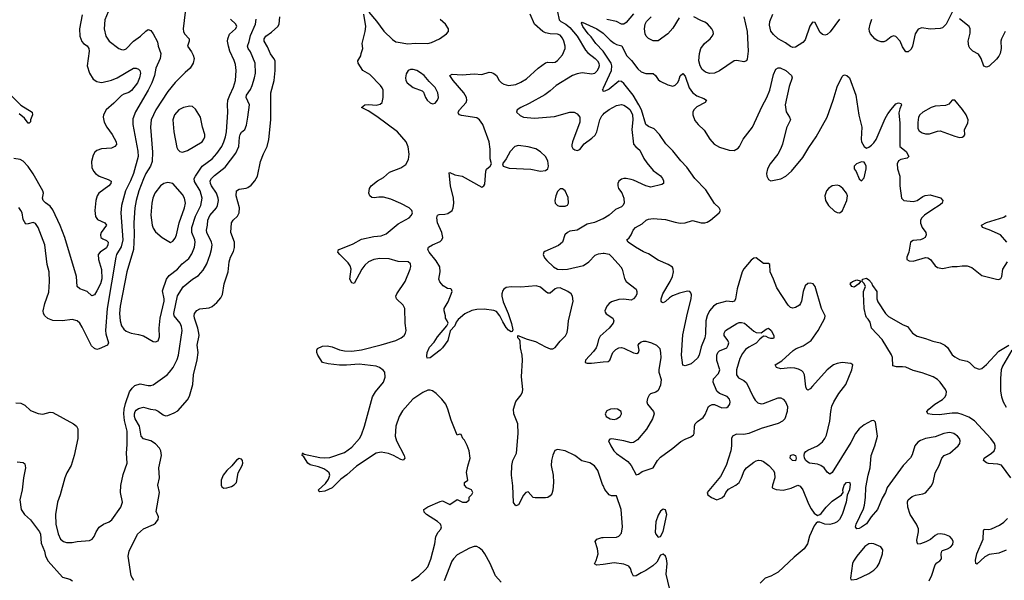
# Model space of a CAD drawing. Header units: inches. Extents: x 1550315 to 1685896, y 510706 to 640504.
# Tile 121 of 256: x 1635241 to 1643274, y 534294 to 538865. Entities that reach past the tile are written whole.
import ezdxf

# ---------------------------------------------------------------- set-up
doc = ezdxf.new("R2010")
doc.units = ezdxf.units.IN
doc.header["$MEASUREMENT"] = 0
doc.layers.add('B6533', color=7, linetype='Continuous')
doc.layers.add('B6543', color=7, linetype='Continuous')

msp = doc.modelspace()

# ---------------------------------------------------------------- linework, layer by layer
at = {"layer": 'B6533', "color": 5}
for points, elevation in [([(1635750, 538905.2), (1635727.8, 538790), (1635730.3, 538730.3), (1635746.3, 538686.3), (1635762, 538670), (1635790, 538652.2), (1635804.2, 538630), (1635807.6, 538607.6), (1635792.2, 538490), (1635811.2, 538430), (1635841.4, 538381.4), (1635870, 538361.5), (1635895.1, 538355.1), (1635910, 538354.4), (1635990, 538372.5), (1636036.8, 538390), (1636170.2, 538470.2), (1636190, 538471.4), (1636210, 538460.9), (1636219.6, 538450), (1636225.8, 538430), (1636217.4, 538390), (1636201.4, 538350), (1636152.5, 538287.5), (1636130, 538272.5), (1636090, 538258.6), (1636070, 538246), (1636010, 538184.2), (1635947.2, 538130), (1635924.2, 538090), (1635921.7, 538070), (1635930.3, 538030), (1635952.6, 537990), (1635995.4, 537930), (1636027.1, 537870), (1636031.3, 537848.7), (1636017.1, 537830), (1635990, 537818.8), (1635907.7, 537812.3), (1635870, 537798.3), (1635855, 537785), (1635840, 537760), (1635826, 537710), (1635830, 537660.7), (1635844, 537630), (1635859.5, 537610), (1635888.8, 537588.8), (1635962.7, 537562.7), (1635988.3, 537548.3), (1635985.3, 537530), (1635967.9, 537510), (1635886.2, 537450), (1635872.2, 537430), (1635862.2, 537390), (1635852.9, 537310), (1635860, 537260), (1635876.3, 537236.3), (1635935.5, 537210), (1635948.8, 537190), (1635906.5, 537130), (1635900.2, 537110), (1635903.2, 537090), (1635917.8, 537077.8), (1635950, 537064.7), (1635962.6, 537050), (1635961, 537030), (1635950, 537004.5), (1635896.9, 536970), (1635882.2, 536950), (1635883, 536910), (1635908.5, 536828.5), (1635911.5, 536751.5), (1635899.3, 536710), (1635870, 536655.1), (1635850, 536622), (1635830, 536614), (1635789.8, 536649.8), (1635730, 536671.3), (1635710, 536689.4), (1635703.5, 536770), (1635610, 537087.8), (1635570, 537188), (1635510, 537315.4), (1635490, 537344.8), (1635450, 537370.7), (1635432.9, 537390), (1635427.5, 537410), (1635433.7, 537450), (1635429.2, 537470), (1635350, 537609.7), (1635310, 537668.6), (1635270, 537712.9), (1635244.7, 537724.7), (1635193.9, 537733.9)], 520), ([(1635961.3, 538930), (1635934.9, 538865.1), (1635929.3, 538790), (1635944.7, 538730), (1635970.2, 538690.2), (1636050, 538630.6), (1636070, 538622), (1636090, 538620.5), (1636110, 538628), (1636169.6, 538690), (1636227.6, 538730), (1636270, 538772.7), (1636290, 538784.4), (1636310, 538776.4), (1636330.3, 538750), (1636364, 538684), (1636370.3, 538650), (1636392.4, 538590), (1636386.9, 538550), (1636351.9, 538470), (1636341.7, 538410), (1636319.4, 538350), (1636290.1, 538289.9), (1636185.1, 538114.9), (1636163.4, 538056.6), (1636162.9, 538010), (1636205.8, 537794.2), (1636207, 537750), (1636168.6, 537610), (1636144.5, 537550), (1636104.7, 537470), (1636070.1, 537349.9), (1636065.6, 537290), (1636082.1, 537070), (1636067.5, 537012.5), (1636031.4, 536950), (1636026, 536930), (1635954.2, 536510), (1635940.1, 536330), (1635943.3, 536303.3), (1635964.2, 536230), (1635956.3, 536210), (1635890, 536180.5), (1635870, 536176.9), (1635850, 536182.9), (1635826.6, 536206.6), (1635750, 536358.4), (1635730, 536389.6), (1635709.7, 536409.7), (1635670, 536420.5), (1635590, 536409.7), (1635510, 536411), (1635470, 536428.3), (1635445.1, 536450), (1635435.1, 536470), (1635433.5, 536490), (1635445.8, 536550), (1635477.4, 536642.6), (1635484.8, 536730), (1635480.9, 536810), (1635465.6, 536870), (1635446.3, 537030), (1635390, 537171.6), (1635370, 537204.2), (1635350, 537211.5), (1635310, 537199.5), (1635290, 537199), (1635270, 537235.3), (1635259.7, 537290), (1635249.8, 537310), (1635232.9, 537332.9)], 540), ([(1636590, 538928), (1636575.3, 538790), (1636577, 538770), (1636585.3, 538750), (1636624.2, 538710), (1636624.2, 538690), (1636608.8, 538650), (1636643.6, 538603.6), (1636657.3, 538577.3), (1636663.1, 538550), (1636655.6, 538510), (1636630.2, 538469.8), (1636590, 538435.6), (1636510, 538352.8), (1636450, 538279.2), (1636351, 538130), (1636314.3, 538050), (1636308.7, 537990), (1636324.1, 537784.1), (1636322, 537710), (1636308.1, 537671.9), (1636270, 537612.1), (1636250, 537567.1), (1636213.3, 537470), (1636190.1, 537390), (1636180.7, 537330), (1636172.3, 537210), (1636175, 537110), (1636169.5, 536990), (1636115.3, 536810), (1636059.8, 536530), (1636055, 536470), (1636059.8, 536410), (1636070.2, 536370), (1636090, 536340.9), (1636110, 536325.5), (1636149.3, 536309.3), (1636210, 536298.5), (1636250, 536286), (1636330, 536242), (1636350, 536238.8), (1636370, 536246), (1636381.6, 536278.4), (1636377.8, 536350), (1636386, 536430), (1636419.6, 536570), (1636419.6, 536590), (1636406.4, 536653.6), (1636438.2, 536750), (1636460.4, 536779.6), (1636528.1, 536831.9), (1636566.8, 536873.2), (1636621.4, 536918.6), (1636644.9, 536955.1), (1636667.6, 537010), (1636672.1, 537050), (1636669.1, 537070), (1636644.9, 537130), (1636646.4, 537170), (1636676.4, 537263.6), (1636717.6, 537350), (1636728.4, 537410), (1636714.5, 537470), (1636666.7, 537546.7), (1636665.2, 537570), (1636674, 537590), (1636729.5, 537670.5), (1636810.4, 537729.6), (1636850, 537774.2), (1636889.1, 537830), (1636907.6, 537870), (1636920.8, 537910), (1636927.3, 537950), (1636940.2, 538110), (1636936, 538170), (1636939.4, 538210), (1636953.9, 538250), (1636985.9, 538314.1), (1637002.6, 538370), (1637005.7, 538450), (1637001.2, 538501.2), (1636991.9, 538531.9), (1636956.1, 538610), (1636943.1, 538650), (1636936.4, 538690), (1636938, 538710), (1636952.2, 538747.8), (1637000.9, 538790), (1637011, 538811), (1637003.7, 538830), (1636960.7, 538870)], 560), ([(1638437, 534290), (1638497, 534330), (1638550, 534377.6), (1638570, 534403), (1638595.4, 534464.6), (1638627.1, 534590), (1638636.8, 534650), (1638654.7, 534685.3), (1638675.6, 534710), (1638682.9, 534730), (1638673.6, 534750), (1638650, 534773), (1638560.9, 534830), (1638540.9, 534850), (1638539.3, 534870), (1638570, 534893.4), (1638670, 534936.4), (1638690, 534940.5), (1638750, 534910.7), (1638810, 534951.3), (1638854, 534930), (1638886, 534930), (1638908, 534950), (1638908.4, 534971.6), (1638930, 534994), (1638938, 535010), (1638926, 535030), (1638890, 535048), (1638868.7, 535070), (1638869.1, 535090.9), (1638898, 535110), (1638886.6, 535173.4), (1638896.5, 535223.5), (1638917.2, 535290), (1638909.3, 535349.3), (1638892.9, 535392.9), (1638870, 535435.3), (1638855.3, 535450), (1638842, 535482), (1638830, 535486), (1638810, 535478), (1638760.6, 535600.6), (1638734, 535690), (1638716.4, 535730), (1638686.2, 535770), (1638637.8, 535817.8), (1638610, 535838.8), (1638590, 535844.6), (1638570, 535844), (1638530, 535826.2), (1638448.4, 535770), (1638365.2, 535674.8), (1638336.2, 535630), (1638309.5, 535550), (1638304.7, 535470), (1638314.9, 535430), (1638378, 535310), (1638382.8, 535290), (1638370, 535274), (1638350, 535278), (1638290.9, 535310.9), (1638250, 535326.9), (1638190, 535337.2), (1638150, 535330.7), (1637990, 535223.8), (1637910, 535153.1), (1637861.5, 535118.5), (1637790, 535047.4), (1637730, 535019.5), (1637690, 535015.3), (1637681.2, 535021.2), (1637679, 535030), (1637737, 535083), (1637761, 535119), (1637770.9, 535150), (1637765.7, 535170), (1637747.2, 535187.2), (1637721.6, 535201.6), (1637678.5, 535218.5), (1637610, 535236.4), (1637591.2, 535250), (1637559.3, 535299.3), (1637545.6, 535310), (1637548.9, 535328.9), (1637546, 535330), (1637549.6, 535330.4), (1637563, 535323), (1637690, 535295.8), (1637730, 535291.8), (1637770, 535294.9), (1637890, 535334.9), (1637950, 535379.6), (1638012.1, 535450), (1638030, 535479.3), (1638054.6, 535550), (1638119.3, 535790), (1638143.9, 535830), (1638208.5, 535910), (1638222.4, 535950), (1638218.7, 535990), (1638206.9, 536006.9), (1638176.9, 536030), (1638150, 536040.6), (1638010, 536056.5), (1637908.4, 536048.4), (1637848.8, 536048.8), (1637757.7, 536057.7), (1637710, 536069.7), (1637672.3, 536130), (1637664.5, 536150), (1637663.7, 536170), (1637670, 536184.7), (1637710, 536201.6), (1637750, 536206.4), (1637790, 536198.7), (1637850, 536174.3), (1637890, 536164.6), (1637950, 536162.4), (1638030, 536173.7), (1638190, 536214.2), (1638309.5, 536250), (1638353.3, 536270), (1638376.9, 536290), (1638389.6, 536310), (1638392.6, 536330), (1638384.5, 536390), (1638383.9, 536510), (1638370, 536538), (1638315.6, 536590), (1638309.6, 536610), (1638317.4, 536630), (1638385.7, 536730), (1638426.9, 536830), (1638433, 536853), (1638430, 536874.5), (1638410, 536890.9), (1638330, 536894), (1638255.1, 536915.1), (1638178.4, 536918.4), (1638130, 536909.2), (1638087.6, 536890), (1638056.1, 536863.9), (1638032.9, 536830), (1637970, 536714), (1637950, 536719), (1637935.1, 536750), (1637944.4, 536830), (1637938, 536858), (1637921.2, 536881.2), (1637851.6, 536950), (1637837, 536970), (1637842.7, 536990), (1637847.4, 536992.6), (1637962, 537038), (1638030, 537074.7), (1638130, 537096.2), (1638190, 537103.8), (1638230, 537119.2), (1638330, 537200.3), (1638419.3, 537250), (1638438, 537270), (1638444.5, 537290), (1638440.9, 537310), (1638418, 537330), (1638350, 537366.6), (1638270, 537401.1), (1638210, 537418.3), (1638170, 537418.7), (1638132.3, 537412.3), (1638115.1, 537415.1), (1638097.2, 537430), (1638089.6, 537449.6), (1638095.1, 537490), (1638108.3, 537511.7), (1638159.3, 537550), (1638210, 537577.1), (1638257, 537623), (1638350, 537656.4), (1638390, 537684.9), (1638413.7, 537726.3), (1638418.5, 537770), (1638410, 537829), (1638393.5, 537870), (1638324.4, 537950), (1638154.9, 538074.9), (1638082.9, 538122.9), (1638029.3, 538150), (1638058, 538170), (1638090, 538172.8), (1638150, 538168.9), (1638182.7, 538177.3), (1638197, 538190), (1638207.6, 538230), (1638205.1, 538290), (1638198.4, 538310), (1638184.2, 538330), (1638097.3, 538417.3), (1638041.2, 538450), (1638001.2, 538510), (1637999, 538530), (1638024, 538570), (1638026, 538590), (1638039.3, 538630), (1638036, 538670), (1638059.3, 538770), (1638064, 538810), (1638049.5, 538910.5)], 480), ([(1638090, 538926), (1638152.3, 538852.3), (1638210.5, 538770.5), (1638283.4, 538703.4), (1638310, 538686), (1638330, 538681), (1638408.1, 538668.1), (1638470, 538672.6), (1638570, 538671.7), (1638599.8, 538680.2), (1638665.2, 538710), (1638724, 538750), (1638739, 538770), (1638739.3, 538790), (1638714, 538830), (1638670, 538868)], 480), ([(1640000, 535065.7), (1639995.2, 535075.2), (1639957.8, 535190), (1639930, 535227.2), (1639891.2, 535251.2), (1639827.1, 535267.1), (1639770, 535311.6), (1639691.6, 535348.4), (1639630, 535361.5), (1639608.2, 535351.8), (1639590, 535315.1), (1639579.3, 535270), (1639577.5, 535230), (1639594.3, 535150), (1639596.5, 535090), (1639590, 535028), (1639581.6, 534998.4), (1639570, 534981.2), (1639550, 534969.2), (1639530, 534965.2), (1639445.6, 534965.6), (1639429.4, 534969.4), (1639390, 535014), (1639370, 535009.3), (1639350, 534989.2), (1639310, 534908.7), (1639290, 534902), (1639270, 534928.7), (1639264, 535064), (1639254, 535150), (1639255, 535230), (1639265, 535270), (1639293.3, 535330), (1639308.8, 535490), (1639305.4, 535570), (1639273.3, 535650), (1639269.8, 535690), (1639290, 535751), (1639333, 535807), (1639343.7, 535830), (1639347, 535850), (1639334.2, 535954.2), (1639343, 536090), (1639340.5, 536130), (1639327.6, 536190), (1639323.2, 536243.2), (1639317.5, 536257.5), (1639305.2, 536270), (1639306, 536290), (1639380.7, 536260.7), (1639450, 536240.3), (1639530, 536197.4), (1639570, 536181.3), (1639590, 536180.4), (1639608.4, 536191.6), (1639650, 536244.4), (1639692.8, 536287.2), (1639706.3, 536313.7), (1639713.7, 536350), (1639717.7, 536410), (1639755.8, 536570), (1639751.6, 536610), (1639740.5, 536630), (1639713, 536650), (1639650, 536677.4), (1639623.8, 536676.2), (1639610, 536669.7), (1639570, 536635.8), (1639550, 536635.8), (1639530, 536648), (1639490, 536684.4), (1639454.7, 536694.7), (1639330, 536683.2), (1639250, 536686.3), (1639210, 536680.3), (1639191, 536669), (1639183.1, 536656.9), (1639174.7, 536630), (1639174.2, 536610), (1639185.1, 536565.1), (1639225, 536470), (1639252.3, 536387.7), (1639264.7, 536335.3), (1639258, 536322), (1639250, 536321.2), (1639230, 536333.2), (1639210, 536356), (1639181.4, 536401.4), (1639159.1, 536450), (1639130, 536485.4), (1639110, 536495.1), (1639030, 536505.4), (1638970, 536503.1), (1638930, 536494.2), (1638872.8, 536467.2), (1638818.6, 536421.4), (1638802, 536398), (1638791.8, 536370), (1638753.1, 536326.9), (1638734.6, 536250), (1638690, 536189.2), (1638670, 536169), (1638590, 536108.7), (1638566, 536106), (1638562, 536122), (1638564, 536150), (1638585.4, 536194.6), (1638623.3, 536236.7), (1638650, 536279.1), (1638726, 536370), (1638735.3, 536390), (1638728.7, 536410), (1638714, 536430), (1638715.1, 536450), (1638704.5, 536490), (1638704.5, 536510), (1638736.3, 536563.7), (1638769.2, 536650), (1638764.7, 536664.7), (1638758, 536670), (1638730, 536674.5), (1638695.2, 536695.2), (1638668.4, 536728.4), (1638660.5, 536750), (1638671.2, 536810), (1638668.4, 536850), (1638640, 536900), (1638582.6, 536970), (1638571.8, 536990), (1638576, 537010), (1638609.3, 537030), (1638670, 537055.3), (1638686, 537070), (1638692.1, 537087.9), (1638683.9, 537130), (1638648.7, 537210), (1638645.1, 537250), (1638648.3, 537271.7), (1638663, 537277), (1638710, 537278.6), (1638734.2, 537285.8), (1638768.4, 537310), (1638777.3, 537330), (1638783, 537370), (1638780.5, 537410), (1638756.8, 537510), (1638744.7, 537615.3), (1638750, 537618), (1638790, 537601.3), (1638850, 537590.3), (1639010, 537500.7), (1639028.7, 537510), (1639034.8, 537525.2), (1639044.7, 537630), (1639050, 537646), (1639079, 537670), (1639089.3, 537690), (1639080.5, 537730), (1639079.2, 537810), (1639071.8, 537870), (1639018.4, 538010), (1638992.1, 538050), (1638970, 538063.7), (1638844.8, 538084.8), (1638829, 538090), (1638821, 538101), (1638818.4, 538110), (1638828.2, 538130), (1638882.7, 538190), (1638888.8, 538210), (1638886.2, 538230), (1638864.8, 538270), (1638776.1, 538370), (1638749.7, 538410.3), (1638770, 538421.7), (1638850, 538415), (1638950, 538423.6), (1639010, 538419.6), (1639070, 538436.4), (1639090, 538435.5), (1639110, 538427.7), (1639130, 538410.7), (1639152.7, 538370), (1639170.5, 538350), (1639190, 538338.9), (1639230, 538329.2), (1639290, 538337.5), (1639330, 538355), (1639375.6, 538384.4), (1639470, 538471.3), (1639530, 538512.3), (1639550, 538517.8), (1639590, 538515.3), (1639610, 538519.6), (1639630, 538531.6), (1639670, 538579.5), (1639691.9, 538630), (1639692, 538650), (1639680.3, 538690), (1639670, 538714.7), (1639650, 538738.8), (1639630, 538747.1), (1639570, 538750.7), (1639530, 538758.2), (1639509.1, 538769.1), (1639440.5, 538830), (1639405.8, 538910)], 460), ([(1639629.2, 538930), (1639643.5, 538863.5), (1639656.2, 538850), (1639695.8, 538830), (1639730, 538801.6), (1639789.4, 538730), (1639857.4, 538617.4), (1639876.1, 538596.1), (1639935.3, 538550), (1639954.4, 538530), (1639965.8, 538510), (1639967.9, 538490), (1639963.1, 538470), (1639950, 538444.9), (1639930, 538426.7), (1639910, 538420.9), (1639830, 538432.9), (1639790, 538425.2), (1639750, 538409.2), (1639618, 538330), (1639570, 538284.9), (1639526.6, 538253.4), (1639397.7, 538182.3), (1639329.3, 538150), (1639299, 538130), (1639293.2, 538110), (1639323.3, 538083.3), (1639351.5, 538071.5), (1639441.2, 538061.2), (1639604.5, 538075.5), (1639730, 538110.6), (1639764, 538110), (1639790, 538098.7), (1639810.6, 538070), (1639811.3, 538030), (1639749.8, 537870), (1639746.2, 537846.2), (1639746.9, 537830), (1639754.7, 537814.7), (1639770, 537802.9), (1639790, 537798.4), (1639810, 537807.3), (1639845.9, 537854.1), (1639910, 537898.7), (1639935.9, 537924.1), (1639948.3, 537951.7), (1639973.2, 538050), (1639990, 538080.4), (1640000, 538091.6)], 440), ([(1635210, 535740.9), (1635250, 535738.9), (1635282.4, 535722.4), (1635330, 535677.4), (1635390, 535652.8), (1635430, 535648.8), (1635490, 535664.9), (1635510, 535663.1), (1635679.1, 535570), (1635703, 535550), (1635714, 535530), (1635716, 535450), (1635685.2, 535310), (1635661.3, 535230), (1635625.3, 535170), (1635608.9, 535130), (1635571.5, 534990), (1635549.1, 534930), (1635531.6, 534830), (1635536.5, 534750), (1635553.3, 534673.3), (1635572.4, 534630), (1635599.1, 534610), (1635623.2, 534603.2), (1635670, 534602.8), (1635710, 534609.1), (1635810, 534618.4), (1635831.2, 534628.8), (1635849.6, 534650.4), (1635864.2, 534690), (1635890, 534726), (1635924.5, 534750), (1635969.8, 534770.2), (1635993, 534787), (1636067.2, 534890), (1636078.5, 534930), (1636062.2, 535010), (1636067, 535067), (1636084.5, 535155.5), (1636116.9, 535250), (1636113.3, 535330), (1636118.6, 535401.4), (1636118, 535510), (1636095.7, 535595.7), (1636089.9, 535649.9), (1636092.4, 535690), (1636104.6, 535735.4), (1636137.3, 535830), (1636158.6, 535861.4), (1636178.9, 535881.1), (1636222.9, 535897.1), (1636290, 535882.3), (1636310, 535881.1), (1636330, 535888.9), (1636443, 535970), (1636464, 535990), (1636492.1, 536030), (1636525.2, 536094.8), (1636537.5, 536130), (1636567.1, 536330), (1636562.1, 536362.1), (1636550.6, 536390), (1636501.5, 536450), (1636499.6, 536470), (1636527.9, 536612.1), (1636573.1, 536686.9), (1636650, 536748.9), (1636699.4, 536780.6), (1636738, 536822), (1636766.8, 536873.2), (1636796, 536950), (1636806.3, 536990), (1636809.9, 537030), (1636806.9, 537050), (1636766.4, 537130), (1636764.9, 537150), (1636774, 537190), (1636775, 537230), (1636792.5, 537267.5), (1636845.7, 537330), (1636854.6, 537350), (1636862.2, 537390), (1636860.6, 537410), (1636846.6, 537450), (1636805.6, 537510), (1636796.4, 537530), (1636793.6, 537550), (1636804.6, 537570), (1636830, 537595.4), (1636918.1, 537661.9), (1637004.2, 537775.8), (1637029.9, 537830), (1637032.9, 537907.1), (1637038.6, 537930), (1637050, 537948.9), (1637076.9, 537970), (1637090, 538006), (1637103.1, 538070), (1637114.6, 538170), (1637089, 538230), (1637092, 538250), (1637122.6, 538297.4), (1637137.7, 538330), (1637156.5, 538390), (1637163.7, 538430), (1637161.7, 538510), (1637122.7, 538602.7), (1637103.7, 538630), (1637098.5, 538650), (1637113.2, 538686.8), (1637124.4, 538735.6), (1637165.4, 538830), (1637170.6, 538870)], 540), ([(1636172.3, 534292.3), (1636150.5, 534330), (1636124.5, 534490), (1636134.5, 534530), (1636201.6, 534670), (1636250, 534714), (1636332.5, 534747.5), (1636350, 534760.5), (1636371.8, 534788.2), (1636373.3, 534810), (1636355.4, 534855.4), (1636380.4, 535010), (1636367.8, 535070), (1636382.6, 535130), (1636376.8, 535210), (1636398.5, 535310), (1636392.1, 535350), (1636381.5, 535370), (1636350, 535406.4), (1636310, 535429.8), (1636250, 535447), (1636230.6, 535470), (1636219.2, 535550), (1636183.7, 535610), (1636177.4, 535630), (1636176.6, 535650), (1636182.3, 535670), (1636190, 535681.8), (1636210, 535695.4), (1636250, 535704.7), (1636308.7, 535688.7), (1636350, 535683), (1636370, 535673.7), (1636410, 535643), (1636430, 535635.8), (1636450, 535636.6), (1636502, 535658), (1636530, 535676.5), (1636610, 535766.4), (1636625.4, 535794.6), (1636652.9, 535890), (1636658, 535970), (1636690, 536091), (1636697.1, 536150), (1636688.1, 536210), (1636703.7, 536290), (1636703.4, 536310), (1636695, 536350), (1636666.9, 536430), (1636663.5, 536450), (1636667.4, 536470), (1636686.9, 536493.1), (1636710, 536507.4), (1636785.6, 536514.4), (1636810, 536525.7), (1636850, 536560.4), (1636881.8, 536598.2), (1636895.9, 536624.1), (1636908.6, 536710), (1636941.5, 536810), (1636948.7, 536890), (1636960.9, 536930), (1636985.7, 536974.3), (1636993.4, 537006.6), (1636992, 537050), (1636963.5, 537130), (1636968.4, 537210), (1636982.6, 537230), (1637017.3, 537262.7), (1637031.6, 537290), (1637034, 537330), (1637006.6, 537430), (1637008.4, 537470), (1637030, 537484.2), (1637089.7, 537490.3), (1637103.1, 537496.9), (1637130, 537514.9), (1637158.7, 537550), (1637179.6, 537590), (1637205.6, 537710), (1637230, 537770.8), (1637260.5, 537830), (1637272.2, 537887.8), (1637288.8, 538050), (1637288.7, 538270), (1637316.5, 538370), (1637326, 538450), (1637326.2, 538510), (1637323.8, 538530), (1637314.5, 538550), (1637285.7, 538585.7), (1637263.4, 538643.4), (1637235, 538690), (1637235.6, 538710), (1637250, 538731.4), (1637295.9, 538764.1), (1637346.9, 538810), (1637357.7, 538830), (1637362, 538890)], 520), ([(1640000, 538607.5), (1639941.3, 538670), (1639904.7, 538724.7), (1639879.8, 538750), (1639834.5, 538810), (1639823.6, 538836.4), (1639830, 538846), (1639950, 538790.8), (1640000, 538754.7)], 420), ([(1640000, 538286), (1639997.2, 538290), (1640000, 538299.7)], 420), ([(1635169.5, 538249.5), (1635250, 538169), (1635342, 538110), (1635345.5, 538090), (1635328.2, 538050), (1635327.5, 538032.5), (1635318, 538022), (1635310, 538022), (1635281.1, 538061.1), (1635237.4, 538097.4)], 480), ([(1640000, 537240.3), (1639999.8, 537240.2), (1639930, 537212.6), (1639870, 537197.2), (1639790, 537150.3), (1639730, 537140.3), (1639709, 537131), (1639687.8, 537110), (1639669.5, 537050), (1639636.6, 537023.4), (1639524.8, 536975.2), (1639518.4, 536970), (1639512.8, 536950), (1639523.3, 536923.3), (1639540.8, 536900.8), (1639596.3, 536850), (1639630, 536830.9), (1639667.1, 536827.1), (1639710.7, 536830.7), (1639839.6, 536860.4), (1639884.9, 536890), (1639934.7, 536945.3), (1639962.8, 536957.2), (1640000, 536960.6)], 440), ([(1640000, 536305.4), (1639975.7, 536284.3), (1639962.4, 536257.6), (1639952.8, 536210), (1639943.1, 536190), (1639921.5, 536158.5), (1639856.2, 536090), (1639853.2, 536070), (1639870, 536064.4), (1639905.3, 536065.3), (1640000, 536074.5)], 440), ([(1635220.7, 535260.7), (1635270, 535254.8), (1635282.8, 535242.8), (1635287.7, 535210), (1635272, 535130), (1635261.1, 535030), (1635241.3, 534950), (1635253, 534870), (1635279.3, 534830), (1635330, 534787.2), (1635403.5, 534690), (1635410.6, 534670), (1635416.6, 534596.6), (1635442, 534530), (1635450.4, 534490), (1635473.1, 534450), (1635590, 534318.8), (1635650, 534302.8), (1635671, 534290)], 520), ([(1640000, 534423.1), (1639950, 534416), (1639930, 534428.7), (1639944.4, 534455.6), (1639960.5, 534510), (1639955.6, 534550), (1639935.1, 534610), (1639949, 534630), (1639990, 534641.3), (1640000, 534641.5)], 460), ([(1639170, 534278.7), (1639122.6, 534330), (1639078.9, 534430), (1639035.6, 534510), (1639016.3, 534536.3), (1638990, 534559.7), (1638970, 534568.2), (1638950, 534568.5), (1638910, 534556.2), (1638810, 534500.3), (1638779.7, 534470), (1638767, 534450), (1638704.7, 534290)], 480)]:
    msp.add_lwpolyline(points, dxfattribs=dict(at, elevation=elevation))
for points, elevation in [([(1638450, 538460.3), (1638430, 538459.7), (1638410.2, 538449.8), (1638395, 538425), (1638388, 538392), (1638391.3, 538370), (1638401.5, 538350), (1638450, 538312.4), (1638525.3, 538285.3), (1638534.7, 538274.7), (1638551.8, 538230), (1638564.6, 538210), (1638590, 538187), (1638610, 538179.5), (1638630, 538185.3), (1638650, 538208), (1638658, 538230), (1638651.5, 538270), (1638630, 538311.5), (1638580.3, 538360.3), (1638541.1, 538410), (1638510, 538432.8), (1638480.7, 538450)], 480), ([(1636630, 538160.5), (1636578, 538150), (1636538, 538130), (1636504.9, 538090), (1636490.3, 538050), (1636498.9, 537950), (1636523.4, 537823.4), (1636530, 537806), (1636546, 537790), (1636570, 537785.5), (1636610, 537799.5), (1636729.5, 537870), (1636744.2, 537890), (1636751.1, 537910), (1636751.2, 537930), (1636731.2, 537990), (1636715.6, 538070), (1636675.6, 538135.6), (1636650, 538158.4)], 580), ([(1639310, 537838.7), (1639280.7, 537830), (1639241.3, 537790), (1639210.3, 537729.7), (1639181, 537690), (1639184.7, 537670), (1639234.6, 537654.6), (1639410, 537645.5), (1639490, 537630.6), (1639530, 537634.8), (1639549, 537650), (1639555.1, 537670), (1639550, 537715.3), (1639531.8, 537750), (1639490, 537787), (1639452.7, 537812.7), (1639390, 537827.3)], 460), ([(1636450, 537538.9), (1636417.3, 537530), (1636390, 537511.2), (1636343.9, 537450), (1636327.3, 537410), (1636318.2, 537370), (1636311.3, 537270), (1636320.9, 537190), (1636330, 537164.9), (1636350, 537136.3), (1636404, 537090), (1636470, 537047.7), (1636490, 537058), (1636510, 537083.8), (1636521.2, 537110), (1636542.4, 537210), (1636585.8, 537330), (1636593.2, 537370), (1636586.4, 537410), (1636570, 537438.7), (1636490, 537529.4)], 580), ([(1639670, 537485.2), (1639650, 537485.2), (1639630, 537465.2), (1639614.4, 537430), (1639607, 537390), (1639610.4, 537370.4), (1639630, 537350.5), (1639645.1, 537345.1), (1639690, 537345.3), (1639710, 537354), (1639718.7, 537370), (1639716, 537416), (1639690, 537469.2)], 460), ([(1637030, 535286), (1637010, 535274.5), (1636971.9, 535228.1), (1636930.6, 535190), (1636901.6, 535150), (1636884.9, 535110), (1636883.8, 535070), (1636890, 535056), (1636905.2, 535045.2), (1636930, 535046.8), (1636970, 535058.8), (1636990, 535071), (1637009.4, 535090.6), (1637024.5, 535170), (1637056, 535230), (1637061.2, 535250), (1637059.3, 535270), (1637050, 535281.2)], 520)]:
    msp.add_lwpolyline(points, close=True, dxfattribs=dict(at, elevation=elevation))
at = {"layer": 'B6543', "color": 5}
for points, elevation in [([(1640250, 538914.5), (1640190, 538842.3), (1640170, 538828.9), (1640150, 538828.7), (1640110.8, 538850.8), (1640030, 538868.2)], 440), ([(1641929.7, 538870), (1641853, 538767), (1641830, 538745.3), (1641810, 538739), (1641790, 538744.6), (1641770, 538763.7), (1641730, 538842), (1641710, 538846), (1641687.5, 538812.5), (1641650, 538702), (1641630, 538680.3), (1641570, 538640.3), (1641550, 538638.7), (1641530, 538646), (1641490, 538675.8), (1641430, 538709.3), (1641390, 538743.8), (1641370, 538772), (1641358.1, 538821.9), (1641361, 538850), (1641384.9, 538910)], 440), ([(1642850, 538927.3), (1642799.7, 538830), (1642770, 538799.5), (1642750, 538792.2), (1642670, 538788.5), (1642602, 538798), (1642571.5, 538788.5), (1642547.6, 538750), (1642525.2, 538650), (1642514.8, 538625.2), (1642490, 538602), (1642470, 538602), (1642443.4, 538643.4), (1642424, 538690), (1642390, 538727.7), (1642370, 538734.4), (1642350, 538724.9), (1642310, 538694.3), (1642290, 538685.3), (1642270, 538683.6), (1642236.9, 538696.9), (1642218, 538710), (1642182.4, 538750), (1642173.4, 538770), (1642171.6, 538791.6), (1642178.6, 538830), (1642192.4, 538870)], 440), ([(1640620.3, 538879.7), (1640570, 538795.3), (1640530, 538750.4), (1640450, 538694), (1640410, 538692.2), (1640370, 538712.7), (1640352.7, 538730), (1640343.7, 538750), (1640338.9, 538790), (1640344.4, 538830), (1640354.9, 538850), (1640392, 538890)], 440), ([(1641148, 538890), (1641176.2, 538770), (1641183.1, 538610), (1641175.6, 538544.4), (1641169.6, 538530.4), (1641150, 538520.5), (1641091.5, 538531.5), (1641070, 538529), (1640950, 538447.2), (1640910, 538429.2), (1640870, 538425.4), (1640836.2, 538436.2), (1640810, 538458), (1640792.1, 538490), (1640783, 538530), (1640787.2, 538590), (1640799, 538630), (1640829.2, 538670), (1640874.4, 538710), (1640891.2, 538730), (1640900.2, 538750), (1640899.7, 538770), (1640889.1, 538790), (1640852.5, 538832.5), (1640830, 538846), (1640798, 538858), (1640741, 538890)], 440), ([(1643282, 538770), (1643252.2, 538710), (1643247.1, 538690), (1643249.7, 538630), (1643239.7, 538590), (1643230, 538568.4), (1643210, 538542.4), (1643150, 538487.3), (1643130, 538478.8), (1643107.1, 538487.1), (1643084.9, 538550), (1643063.4, 538583.4), (1643018.8, 538610), (1642992.3, 538632.3), (1642983.8, 538650), (1642980.3, 538690), (1642995.9, 538755.9), (1642996.3, 538790), (1642987.3, 538810), (1642910, 538872.2)], 440), ([(1640000, 538754.7), (1640006.5, 538750), (1640058.1, 538698.1), (1640090, 538673.2), (1640110, 538662.3), (1640152.9, 538652.9), (1640192.5, 538572.5), (1640233.7, 538533.7), (1640284.5, 538464.5), (1640310, 538440.8), (1640350, 538426.6), (1640410, 538427.2), (1640428.7, 538410), (1640450, 538377.6), (1640465.4, 538365.4), (1640530, 538333.8), (1640570, 538324.2), (1640590, 538330.3), (1640608.2, 538350), (1640619.2, 538370), (1640630, 538406.8), (1640650, 538425.5), (1640670, 538404.4), (1640703.2, 538310), (1640730, 538272.8), (1640765.8, 538245.8), (1640823.4, 538223.4), (1640845.5, 538210), (1640832.2, 538190), (1640765.8, 538154.2), (1640741.1, 538130), (1640733.7, 538110), (1640733.4, 538090), (1640750, 538042.8), (1640775.6, 538010), (1640825.3, 537965.3), (1640870.8, 537890), (1640907.8, 537850), (1640950, 537825.2), (1641030, 537800.5), (1641070, 537799.3), (1641103.2, 537816.8), (1641114.2, 537830), (1641143.5, 537890), (1641219.8, 537990), (1641299.1, 538160.9), (1641337.7, 538230), (1641359.8, 538290), (1641390, 538418), (1641410, 538462.8), (1641430, 538474), (1641446.8, 538473.2), (1641493, 538450), (1641538, 538410), (1641544.4, 538390), (1641519.3, 538320.7), (1641487.3, 538170), (1641494.4, 538114.4), (1641522.6, 538070), (1641528.9, 538050), (1641496.9, 537983.1), (1641464.1, 537850), (1641448.3, 537810), (1641426, 537770), (1641364.7, 537690), (1641341.2, 537650), (1641333.3, 537610), (1641336.6, 537590), (1641350, 537561.2), (1641370, 537550.9), (1641450, 537568.5), (1641492, 537588), (1641538, 537630), (1641630, 537741.5), (1641678.2, 537821.8), (1641740.2, 537910), (1641828.9, 538070), (1641878.9, 538210), (1641910, 538318), (1641950, 538402.8), (1641959, 538410), (1641970, 538415.5), (1641990, 538410.6), (1642010, 538390.6), (1642063.2, 538250), (1642086.2, 538086.2), (1642112.8, 537990), (1642105.7, 537890), (1642110.4, 537870.4), (1642130, 537830.8), (1642150, 537817.3), (1642170, 537824.9), (1642190, 537842), (1642210, 537860.5), (1642230, 537888.2), (1642301.7, 538058.3), (1642323.1, 538096.9), (1642350, 538132.2), (1642390, 538178), (1642410, 538187.3), (1642430, 538181), (1642435.5, 538170), (1642421.4, 538138.6), (1642413.5, 538106.5), (1642421.1, 538021.1), (1642420.6, 537840.6), (1642423.1, 537830), (1642473, 537790), (1642494.9, 537750), (1642483, 537737), (1642430, 537725.5), (1642410, 537715), (1642399.8, 537690), (1642402, 537650), (1642421.9, 537590), (1642421.4, 537510), (1642434.9, 537410), (1642454.8, 537390), (1642530, 537381.8), (1642564.5, 537390), (1642610, 537422.8), (1642629, 537431), (1642670, 537436.9), (1642753.1, 537413.1), (1642772.4, 537390), (1642768, 537370), (1642743.8, 537350), (1642690, 537318.5), (1642622.8, 537270), (1642602.4, 537250), (1642591.4, 537230), (1642590, 537206), (1642605.3, 537170), (1642633.4, 537130), (1642636.5, 537110), (1642628.2, 537090), (1642610, 537078.3), (1642589.2, 537070.8), (1642530, 537066), (1642508.9, 537051.1), (1642496.5, 536970), (1642479.3, 536930), (1642479.1, 536910), (1642498, 536898), (1642530, 536896.5), (1642630, 536926.3), (1642650, 536924.6), (1642672.4, 536910), (1642710, 536858), (1642730, 536843.7), (1642770, 536836.5), (1642848.7, 536851.3), (1642890, 536851.3), (1642930, 536858.6), (1642970, 536857.6), (1643010, 536845.3), (1643090, 536779.6), (1643210, 536750.4), (1643230, 536747.3), (1643246.3, 536753.7), (1643254, 536770), (1643261, 536830), (1643299.2, 536890)], 420), ([(1640000, 538299.7), (1640003, 538310), (1640068.2, 538451.8), (1640072.1, 538487.9), (1640065.7, 538510), (1640013.3, 538593.3), (1640000, 538607.5)], 420), ([(1642661, 534290), (1642683.2, 534336.8), (1642710, 534419.5), (1642724.4, 534435.6), (1642748.5, 534451.5), (1642761.3, 534470), (1642759.7, 534510), (1642763.6, 534530), (1642770, 534537.1), (1642810, 534548.9), (1642836.6, 534563.4), (1642853.7, 534586.3), (1642856.1, 534610), (1642849.7, 534630), (1642829.6, 534650), (1642790, 534666.6), (1642750, 534672.3), (1642730, 534668.6), (1642710, 534658), (1642672.8, 534627.2), (1642632.7, 534607.3), (1642590, 534589.9), (1642569.2, 534589.2), (1642563, 534603), (1642561.9, 534621.9), (1642574.7, 534690), (1642573.4, 534713.4), (1642558.7, 534750), (1642504.8, 534830), (1642487.2, 534890), (1642485.7, 534934.3), (1642490, 534950.5), (1642522.6, 534977.4), (1642550, 534988.9), (1642610, 534998), (1642630, 535007.3), (1642678, 535062), (1642694, 535090), (1642710.6, 535170), (1642742, 535230), (1642763.5, 535290), (1642784.2, 535310), (1642830, 535330.2), (1642896.8, 535390), (1642910.8, 535410), (1642914.6, 535430), (1642908.8, 535450), (1642892.9, 535470), (1642861.3, 535490), (1642830, 535497.8), (1642810, 535497.1), (1642779.5, 535490), (1642710, 535462.9), (1642630, 535449.1), (1642590, 535433.6), (1642570, 535420.3), (1642545.5, 535390), (1642522.1, 535317.9), (1642507.8, 535292.2), (1642450, 535230.9), (1642318.4, 535050), (1642305.4, 535010), (1642276.9, 534963.1), (1642238.7, 534870), (1642188.2, 534810), (1642150, 534754.7), (1642110, 534726.4), (1642090, 534716.3), (1642070, 534712.7), (1642060.5, 534730), (1642065.3, 534750), (1642124.4, 534875.6), (1642134.4, 534905.6), (1642142.8, 534970), (1642144.7, 535050), (1642162.6, 535150), (1642178.5, 535210), (1642186.9, 535310), (1642217.2, 535390), (1642239.2, 535470), (1642223.8, 535583.8), (1642210, 535597.4), (1642190, 535595.3), (1642130, 535561.6), (1642090, 535528.7), (1642060.9, 535490), (1642022.2, 535417.8), (1641870, 535172.2), (1641850, 535159.7), (1641830, 535175.4), (1641805.3, 535210), (1641778, 535230), (1641750, 535241.9), (1641686, 535250), (1641670, 535255.9), (1641654.9, 535270), (1641644.6, 535290), (1641641.7, 535310), (1641645, 535330), (1641655.3, 535344.7), (1641670, 535355.3), (1641749.9, 535390.1), (1641790, 535423.9), (1641810.6, 535450), (1641822.2, 535477.8), (1641851.8, 535590), (1641858.5, 535670), (1641867, 535713), (1641884, 535750), (1641924, 535816), (1641981.8, 535890), (1642031.1, 536010), (1642038, 536050), (1642022.9, 536062.9), (1641950, 536071), (1641910, 536062.7), (1641881.3, 536050), (1641827.8, 536010), (1641710, 535876), (1641690, 535855.1), (1641670, 535843), (1641663, 535850), (1641656.1, 535870), (1641644.6, 535970), (1641633.8, 535990), (1641621.2, 536001.2), (1641595.4, 536015.4), (1641564.5, 536024.5), (1641530, 536027.3), (1641450, 536017.1), (1641416.9, 536030), (1641404.5, 536050), (1641457.8, 536082.2), (1641551.5, 536168.5), (1641575.9, 536184.1), (1641634.2, 536205.8), (1641699.2, 536250), (1641756, 536330), (1641809.7, 536430), (1641812.4, 536450), (1641781.5, 536510), (1641731.4, 536690), (1641715.4, 536710), (1641690, 536717.6), (1641670, 536713.7), (1641650, 536694.5), (1641632.6, 536650), (1641620.2, 536570), (1641612.6, 536550), (1641602.3, 536537.7), (1641570, 536517.8), (1641550, 536512.9), (1641530, 536518.7), (1641510, 536536.4), (1641417.6, 536677.6), (1641392.2, 536750), (1641363.5, 536810), (1641361.2, 536870), (1641350, 536877), (1641310, 536876.9), (1641250, 536924.5), (1641230, 536921.1), (1641210, 536904.6), (1641150, 536834.2), (1641135.1, 536810), (1641093.6, 536670), (1641081.8, 536590), (1641073.1, 536570), (1641054.6, 536565.4), (1641010, 536569.1), (1640930, 536549.2), (1640901.9, 536530), (1640869.1, 536490.9), (1640849.2, 536450), (1640839.4, 536410), (1640836.9, 536303.1), (1640831.7, 536270), (1640801.9, 536198.1), (1640784.9, 536130), (1640770, 536106), (1640719.9, 536060.1), (1640670, 536042.7), (1640650, 536049), (1640640.3, 536130), (1640650, 536296), (1640688.1, 536471.9), (1640719.1, 536590), (1640721, 536621), (1640717.2, 536637.2), (1640708.2, 536648.2), (1640690, 536651.1), (1640623.5, 536636.5), (1640566.7, 536613.3), (1640542.5, 536597.5), (1640510, 536567.2), (1640490, 536557), (1640481.3, 536561.3), (1640475.1, 536570), (1640475.1, 536590), (1640487.7, 536630), (1640547.8, 536730), (1640566.2, 536770), (1640574.7, 536810), (1640573.6, 536830), (1640567, 536847), (1640532.3, 536870), (1640450, 536904.4), (1640370, 536956.4), (1640330, 536972.6), (1640264.5, 537010), (1640206, 537050), (1640194, 537070), (1640213.6, 537086.4), (1640230, 537111.3), (1640246.6, 537150), (1640266, 537170), (1640320.3, 537199.7), (1640353.3, 537230), (1640370, 537238.8), (1640410, 537245.4), (1640510, 537235.7), (1640590, 537213.3), (1640630, 537207.1), (1640670, 537208.8), (1640730, 537228), (1640801, 537210), (1640830, 537209.4), (1640850, 537215), (1640876, 537230), (1640948, 537290), (1640959.5, 537310), (1640947, 537330), (1640910, 537365.1), (1640838, 537478), (1640749.6, 537569.6), (1640683.9, 537663.9), (1640633.9, 537713.9), (1640570, 537797), (1640512.8, 537852.8), (1640462.2, 537930), (1640416.3, 537976.3), (1640370, 537993.2), (1640350, 538009.7), (1640313.4, 538130), (1640292.4, 538172.4), (1640246.4, 538250), (1640170, 538345.2), (1640150, 538361.1), (1640130, 538363.1), (1640050, 538299.7), (1640010, 538279.3), (1640002.5, 538282.5), (1640000, 538286)], 420), ([(1640000, 538091.6), (1640010, 538102.8), (1640050, 538133.7), (1640110, 538165.7), (1640150, 538173.3), (1640170, 538168), (1640200.4, 538150), (1640221.5, 538130), (1640241.5, 538090), (1640244.3, 538050), (1640236.3, 537970), (1640249.4, 537849.4), (1640268.1, 537828.1), (1640301.8, 537801.8), (1640333.6, 537733.6), (1640357.4, 537697.4), (1640410, 537635.1), (1640470, 537592.3), (1640486.6, 537570), (1640494, 537550), (1640492.7, 537530), (1640478.7, 537521.3), (1640390, 537500.3), (1640349.2, 537509.2), (1640250, 537556.5), (1640230, 537562), (1640190, 537570.4), (1640170, 537570.4), (1640150, 537563.8), (1640130, 537547.3), (1640121.3, 537530), (1640119.7, 537510), (1640126, 537490), (1640153.2, 537453.2), (1640170.8, 537410), (1640173.5, 537370), (1640162.9, 537350), (1640150, 537339.5), (1640102.2, 537317.8), (1640049.6, 537270), (1640000, 537240.3)], 440), ([(1643295.4, 537050), (1643242, 537110), (1643150, 537153), (1643095.3, 537170), (1643089, 537190), (1643128.2, 537211.8), (1643270, 537255.3), (1643290, 537267.6)], 420), ([(1640000, 536960.6), (1640010, 536961.5), (1640050, 536952), (1640075.8, 536930), (1640146, 536850), (1640155.5, 536830), (1640175.2, 536755.2), (1640190, 536731.6), (1640270, 536669), (1640276.3, 536650), (1640275.4, 536630), (1640267.3, 536610), (1640250, 536588.2), (1640230, 536579.3), (1640170, 536587.2), (1640130, 536582.3), (1640070, 536563.6), (1640049, 536551), (1640031.3, 536530), (1640016.2, 536490), (1640018.9, 536478.9), (1640026.6, 536466.6), (1640079.6, 536430), (1640087.6, 536410), (1640082.4, 536390), (1640050, 536348.7), (1640000, 536305.4)], 440), ([(1643327.6, 535130), (1643251.5, 535231.5), (1643221.6, 535241.6), (1643146.2, 535246.2), (1643130, 535250.7), (1643104.2, 535270), (1643109.8, 535290), (1643170.6, 535329.4), (1643191.6, 535348.4), (1643200.6, 535370), (1643200.9, 535390), (1643193.5, 535410), (1643163.4, 535450), (1643030, 535595.2), (1642984.4, 535624.4), (1642930, 535646.9), (1642895.5, 535655.5), (1642850, 535655.3), (1642741.9, 535641.9), (1642684.7, 535644.7), (1642651.3, 535651.3), (1642641.6, 535670), (1642658, 535690), (1642708.7, 535730), (1642770, 535768.7), (1642790.6, 535790), (1642800.9, 535810), (1642801.4, 535830), (1642795.4, 535850), (1642750.7, 535910.7), (1642730.2, 535930.2), (1642692.9, 535952.9), (1642605, 535985), (1642530, 536005.4), (1642470, 536031), (1642444.7, 536035.3), (1642393.5, 536033.5), (1642363.8, 536043.8), (1642361.7, 536110), (1642353.4, 536133.4), (1642277.8, 536257.8), (1642189.7, 536350), (1642179.1, 536399.1), (1642164.4, 536424.4), (1642150, 536436), (1642144, 536450), (1642131.2, 536510), (1642126.6, 536630), (1642126.6, 536650), (1642142, 536690), (1642130, 536715.3), (1642115.3, 536730), (1642118, 536750), (1642150, 536757.1), (1642170, 536744.4), (1642190, 536719.5), (1642198.3, 536698.3), (1642235.1, 536650), (1642234.3, 536590), (1642243.2, 536563.2), (1642306, 536470), (1642330, 536443.8), (1642450, 536375.8), (1642484.6, 536364.6), (1642525.7, 536310), (1642563.9, 536283.9), (1642630, 536265.7), (1642690, 536242.5), (1642749.6, 536229.6), (1642790, 536210.7), (1642811.2, 536191.2), (1642850, 536133), (1642870, 536115), (1642910, 536093.1), (1642970, 536080.5), (1642990, 536071.1), (1643030, 536028.1), (1643070, 536016.1), (1643090, 536020.6), (1643130, 536052.4), (1643230, 536162.5), (1643310, 536210.2)], 380), ([(1640000, 536074.5), (1640041.5, 536078.5), (1640056.5, 536090), (1640081.2, 536150), (1640105.1, 536174.9), (1640130, 536189.8), (1640150, 536192.1), (1640170, 536187.1), (1640250, 536148.6), (1640276, 536144), (1640290.5, 536150), (1640293.7, 536170), (1640288, 536210), (1640294, 536226), (1640310, 536238.5), (1640330, 536242.7), (1640350, 536243.1), (1640397, 536230), (1640437, 536210), (1640463.1, 536183.1), (1640469.8, 536149.8), (1640470.8, 536110), (1640455.7, 536010), (1640456.8, 535990), (1640473.6, 535930), (1640470, 535884), (1640450, 535842), (1640430, 535828.9), (1640386.5, 535813.5), (1640375.6, 535804.4), (1640363.5, 535776.5), (1640358.8, 535750), (1640361.8, 535730), (1640412.2, 535670), (1640416.3, 535650), (1640405, 535610), (1640353.5, 535526.5), (1640280.9, 535439.1), (1640250, 535416.9), (1640230, 535415.5), (1640170, 535432), (1640072.7, 535447.3), (1640056.5, 535443.5), (1640045.2, 535430), (1640063.7, 535390), (1640089.5, 535350), (1640110, 535327.8), (1640202.4, 535262.4), (1640229, 535229), (1640270, 535154), (1640290, 535159), (1640320.3, 535179.7), (1640410.3, 535209.7), (1640443.6, 535270), (1640470, 535298.5), (1640568.4, 535370), (1640634.6, 535425.4), (1640670, 535445.7), (1640716.4, 535463.6), (1640739.4, 535480.6), (1640744.9, 535490), (1640745.7, 535550), (1640752.4, 535570), (1640770, 535589.6), (1640818.2, 535621.8), (1640834.1, 535645.9), (1640862, 535710), (1640870, 535717.4), (1640890, 535728), (1640910, 535728), (1640970, 535700.9), (1641010, 535702.7), (1641021, 535710), (1641034, 535730), (1641037.3, 535750), (1641030.8, 535770), (1641012.2, 535792.2), (1640950, 535818), (1640930, 535835.8), (1640898.3, 535910), (1640902.6, 535937.4), (1640941.2, 535978.8), (1640953.4, 536010), (1640927.4, 536087.4), (1640928.1, 536130), (1640936, 536150), (1640950, 536164), (1641010, 536189.7), (1641022.2, 536210), (1641025.4, 536230), (1641019.6, 536250), (1640989, 536290), (1640987.4, 536310), (1640998.4, 536330), (1641091, 536389), (1641110, 536396.5), (1641130, 536397.3), (1641154, 536390), (1641230, 536325.1), (1641250, 536315.1), (1641290, 536312.7), (1641330, 536341.2), (1641350, 536348.7), (1641373.2, 536330), (1641393.2, 536290), (1641394, 536270), (1641390, 536266), (1641370, 536266.8), (1641350, 536271.3), (1641330, 536282.8), (1641310, 536284), (1641278.9, 536261.1), (1641250, 536227.6), (1641190, 536196.1), (1641163.9, 536176.1), (1641137.2, 536142.8), (1641117.3, 536102.7), (1641088.5, 536010), (1641088.5, 535968.5), (1641105.3, 535945.3), (1641150, 535924.2), (1641170, 535905.1), (1641224.7, 535790), (1641242.3, 535762.3), (1641262.1, 535742.1), (1641290, 535732.7), (1641310, 535735.5), (1641430, 535780.7), (1641450, 535780.9), (1641469, 535770), (1641490, 535748.7), (1641504.5, 535710), (1641503.6, 535670), (1641484.5, 535610), (1641465.2, 535590), (1641428.2, 535571.8), (1641290, 535531.3), (1641190, 535490.3), (1641150, 535482.8), (1641090, 535485.7), (1641057, 535470), (1641048.2, 535450), (1641048.6, 535390), (1641043.8, 535350), (1641003.7, 535230), (1640959.3, 535140.7), (1640849.4, 535010), (1640854, 534990), (1640884, 534970), (1640928, 534950), (1640970, 534966.6), (1640990, 534986), (1641002.4, 535010), (1641023.9, 535036.1), (1641084.4, 535070), (1641110.3, 535090), (1641130.9, 535129.1), (1641152.8, 535187.2), (1641170.3, 535210), (1641230, 535257.8), (1641250, 535268.8), (1641270, 535273), (1641290, 535270.7), (1641310, 535262), (1641351.8, 535230), (1641391, 535190), (1641400.4, 535170), (1641403.1, 535130), (1641381.7, 535070), (1641379.6, 535050), (1641384.4, 535044.4), (1641413.8, 535033.8), (1641470, 535028.9), (1641535, 535045), (1641590, 535068.4), (1641610, 535060.5), (1641631.1, 535030), (1641677.1, 534917.1), (1641697.7, 534877.7), (1641722, 534842), (1641750, 534821.2), (1641770, 534829.2), (1641780.5, 534839.5), (1641820.8, 534890), (1641870, 534938.2), (1641944.9, 534990), (1641958.8, 535010), (1641957.1, 535030), (1641968.9, 535070), (1641988, 535090), (1642010, 535095.1), (1642017.7, 535077.7), (1642012.4, 535030), (1641991.6, 534988.4), (1641985.1, 534930), (1641951.2, 534830), (1641928.7, 534790), (1641910, 534771.3), (1641890, 534759.7), (1641850, 534748.3), (1641810.3, 534750.3), (1641770, 534767.7), (1641750, 534767.3), (1641740.1, 534759.9), (1641722, 534738), (1641685.2, 534654.8), (1641667.3, 534590), (1641640.9, 534550), (1641559.1, 534480.9), (1641430, 534359.6), (1641370, 534326.8), (1641322, 534310), (1641282, 534270)], 440), ([(1643334.4, 536170), (1643260.3, 536039.7), (1643249.5, 536010), (1643241.9, 535938.1), (1643244.1, 535835.9), (1643250.1, 535790), (1643264, 535750), (1643290, 535705.9)], 380), ([(1640000, 534641.5), (1640110, 534644.4), (1640130, 534653), (1640150, 534677.3), (1640159.4, 534730), (1640147, 534870), (1640110, 534981.2), (1640070, 534981.6), (1640050, 534989.6), (1640015.3, 535035.3), (1640000, 535065.7)], 460), ([(1643290, 534538), (1643230, 534514.7), (1643150, 534504.6), (1643115.7, 534484.3), (1643050, 534424.5), (1643041.2, 534430), (1643038.4, 534458.4), (1643049.8, 534509.8), (1643102.6, 534630), (1643103.9, 534696.1), (1643109.6, 534710), (1643149.2, 534709.2), (1643170, 534714.6), (1643236.3, 534743.7), (1643270, 534767), (1643301.1, 534798.9)], 380), ([(1640543.4, 534230), (1640515.4, 534344.6), (1640522.4, 534430), (1640517.4, 534470), (1640510, 534489.2), (1640490, 534506), (1640470, 534497.2), (1640438.7, 534441.3), (1640407.1, 534412.9), (1640350, 534374.5), (1640310, 534355.6), (1640270, 534329.5), (1640250, 534326.6), (1640234.3, 534354.3), (1640224, 534390), (1640210, 534409.6), (1640170, 534425.7), (1640090, 534436), (1640000, 534423.1)], 460)]:
    msp.add_lwpolyline(points, dxfattribs=dict(at, elevation=elevation))
for points, elevation in [([(1642870, 538208.7), (1642850, 538208.7), (1642822.4, 538177.6), (1642794.3, 538165.7), (1642710, 538161), (1642676.3, 538150), (1642608.4, 538110), (1642586, 538090), (1642575.3, 538070), (1642568.1, 538028.1), (1642570, 537978), (1642579.4, 537959.4), (1642602.8, 537942.8), (1642630, 537934.9), (1642664.2, 537935.8), (1642730, 537957.3), (1642750, 537958.8), (1642870, 537916.3), (1642910, 537904.9), (1642930, 537906.8), (1642944.7, 537915.3), (1642952.3, 537927.7), (1642949.4, 537970), (1642977.8, 538022.2), (1642979.7, 538050), (1642962.4, 538090), (1642933.9, 538133.9)], 440), ([(1642110, 537707.3), (1642067.7, 537690), (1642048.2, 537670), (1642048, 537650), (1642066.1, 537626.1), (1642090, 537566.8), (1642110, 537550.8), (1642130, 537576), (1642146.3, 537650), (1642146, 537670), (1642136.6, 537696.6), (1642130, 537703.7)], 420), ([(1641910, 537516.8), (1641870, 537511.4), (1641839, 537490), (1641823.2, 537470), (1641809.3, 537430), (1641815.2, 537390), (1641838.6, 537350), (1641890, 537303.9), (1641910, 537292.8), (1641930, 537290.3), (1641950, 537304.4), (1641989.8, 537390), (1641994, 537430), (1641987.2, 537450), (1641955.6, 537490), (1641930, 537509.8)], 420), ([(1642050, 536684.5), (1642029.3, 536690), (1642016, 536710), (1642021.6, 536718.4), (1642035.3, 536730), (1642070, 536742.8), (1642096.9, 536736.9), (1642102, 536730), (1642086.8, 536710)], 380), ([(1640093, 535693), (1640061, 535690), (1640030, 535675.1), (1640018.7, 535650), (1640027, 535630), (1640057.3, 535610), (1640090, 535606.2), (1640110, 535610.3), (1640140.7, 535630), (1640151.6, 535650), (1640147, 535670), (1640117.2, 535690)], 460), ([(1641570, 535267.8), (1641545.1, 535270), (1641527, 535290), (1641529.7, 535310.3), (1641550, 535318.4), (1641570, 535312), (1641575.6, 535290)], 420), ([(1640490, 534873.2), (1640470, 534857.2), (1640450, 534824), (1640430.5, 534770), (1640426.9, 534686.9), (1640430.6, 534670.6), (1640450, 534646), (1640470, 534651), (1640490, 534692), (1640521.3, 534830), (1640510, 534869.2)], 460), ([(1642190, 534593.5), (1642170, 534590.9), (1642136.5, 534570), (1642070.4, 534490), (1642043, 534450), (1642034.9, 534430), (1642018, 534310), (1642021, 534301), (1642030, 534298), (1642070, 534303), (1642170, 534348.8), (1642210, 534375.3), (1642237.1, 534402.9), (1642252.8, 534430), (1642281.6, 534510), (1642282, 534542), (1642265.6, 534565.6), (1642209.7, 534589.7)], 440)]:
    msp.add_lwpolyline(points, close=True, dxfattribs=dict(at, elevation=elevation))

doc.saveas('drawing.dxf')
